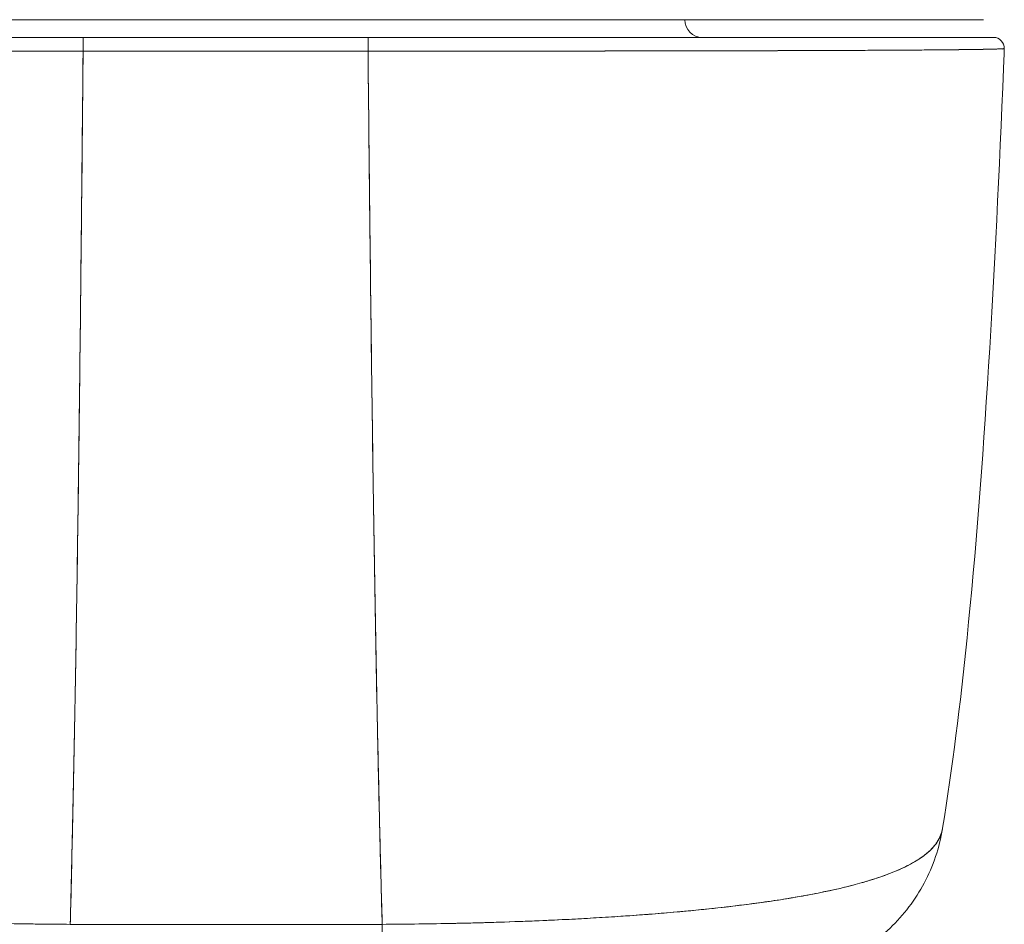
# Model space of a CAD drawing. Header units: inches. Extents: x 8 to 265, y 5 to 155.
# Tile 89 of 152: x 74.36 to 75.45, y 141.94 to 142.95. Entities that reach past the tile are written whole.
import ezdxf

# ---------------------------------------------------------------- set-up
doc = ezdxf.new("R2010")
doc.units = ezdxf.units.IN
doc.header["$LTSCALE"] = 16
doc.header["$MEASUREMENT"] = 0
doc.layers.add('Visible (ANSI)', color=7, linetype='Continuous', lineweight=5)

msp = doc.modelspace()

# ---------------------------------------------------------------- linework, layer by layer
at = {"layer": 'Visible (ANSI)'}
for p, q in [((73.752, 142.9472), (74.4305, 142.9472)), ((74.4305, 142.9472), (74.7521, 142.9472)), ((74.7521, 142.9472), (75.4306, 142.9472)), ((74.4314, 142.9275), (73.7389, 142.9275)), ((74.7477, 142.9275), (74.4314, 142.9275)), ((74.4519, 142.9275), (74.4519, 142.9275)), ((74.5111, 142.9275), (74.5111, 142.9275)), ((74.5117, 142.9275), (74.5117, 142.9275)), ((74.5117, 142.9275), (74.5117, 142.9275)), ((74.5132, 142.9275), (74.5132, 142.9275)), ((74.5132, 142.9275), (74.5132, 142.9275)), ((74.6685, 142.9275), (74.6685, 142.9275)), ((74.6692, 142.9275), (74.6692, 142.9275)), ((74.6692, 142.9275), (74.6692, 142.9275)), ((74.7293, 142.9275), (74.7293, 142.9275)), ((75.442, 142.9275), (74.7477, 142.9275)), ((74.7477, 142.9123), (74.4314, 142.9123)), ((74.4519, 142.9123), (74.4519, 142.9123)), ((74.5111, 142.9123), (74.5111, 142.9123)), ((74.5117, 142.9123), (74.5117, 142.9123)), ((74.5117, 142.9123), (74.5117, 142.9123)), ((74.5132, 142.9123), (74.5132, 142.9123)), ((74.525, 142.9123), (74.525, 142.9123)), ((74.525, 142.9123), (74.525, 142.9123)), ((74.6588, 142.9123), (74.6588, 142.9123)), ((74.6588, 142.9123), (74.6588, 142.9123)), ((74.6686, 142.9123), (74.6686, 142.9123)), ((74.6692, 142.9123), (74.6692, 142.9123)), ((74.6692, 142.9123), (74.6692, 142.9123)), ((74.7293, 142.9123), (74.7293, 142.9123)), ((75.0686, 142.9125), (75.0686, 142.9125)), ((75.0848, 142.9126), (75.0848, 142.9126)), ((75.3064, 142.9132), (75.3064, 142.9132)), ((75.308, 142.9132), (75.308, 142.9132)), ((75.3278, 142.9133), (75.3278, 142.9133)), ((75.3113, 141.9939), (75.3113, 141.994)), ((75.3113, 141.994), (75.3113, 141.9939)), ((74.9921, 141.9497), (74.9921, 141.9497)), ((74.9927, 141.9497), (74.9927, 141.9497)), ((74.3617, 141.9436), (74.3617, 141.9436)), ((74.3618, 141.9436), (74.3618, 141.9436)), ((74.8306, 141.9438), (74.8306, 141.9438))]:
    msp.add_line(p, q, dxfattribs=at)
for centre, radius, start, end in [((75.1188, 142.9472), 0.0197, 180, 270), ((75.442, 142.9157), 0.0118, 357.7242, 90), ((75.442, 142.9157), 0.0118, 357.7242, 90)]:
    msp.add_arc(centre, radius, start, end, dxfattribs=at)
for centre, major_axis, ratio, start_param, end_param in [((74.4314, 142.9157), (0, 0.0118), 0.001246, 0.000309, 1.866224), ((74.4314, 142.9157), (0, 0.0118), 0.001275, 0, 1.866314), ((74.5132, 142.9308), (0, 0.00787), 0.001274, 2.004622, 2.004876), ((74.525, 142.9308), (0, -0.0197), 0.001273, 4.881328, 4.881422), ((74.525, 142.9308), (0, 0.0197), 0.001273, 1.739736, 1.739829), ((74.6589, 142.9308), (0, -0.0197), 0.001273, 4.881328, 4.881422), ((74.6589, 142.9308), (0, 0.0197), 0.001273, 1.739736, 1.739829), ((74.7477, 142.9157), (0, 0.0118), 0.001275, 6.28285, 8.149507), ((74.7477, 142.9157), (0, 0.0118), 0.001301, 0, 1.866224), ((75.1895, 142.0811), (0, -0.1969), 0.998285, 1.346925, 1.347522), ((75.1895, 142.0811), (0, 0.1969), 0.998285, 4.488517, 4.489114), ((75.1562, 142.0811), (0, -0.1969), 0.993297, 1.163821, 1.164011), ((75.1562, 142.0811), (0, 0.1968), 0.993297, 4.305422, 4.305611), ((74.3612, 141.963), (0, 0.0787), 0.550602, 4.457606, 4.458444), ((74.7636, 142.0811), (0, -0.1969), 0.00142, 5.489535, 6.283185), ((74.8223, 141.963), (0, -0.0787), 0.552726, 4.965975, 4.966897)]:
    msp.add_ellipse(centre, major_axis=major_axis, ratio=ratio, start_param=start_param, end_param=end_param, dxfattribs=at)
for points, knots in [([(74.4158, 142.9472), (74.3403, 142.9472), (74.2642, 142.9472), (74.1248, 142.9472), (74.0595, 142.9472), (73.947, 142.9472), (73.8981, 142.9472), (73.8211, 142.9472), (73.792, 142.9472), (73.7723, 142.9472), (73.7705, 142.9472), (73.764, 142.9472), (73.7602, 142.9472), (73.7558, 142.9472), (73.7545, 142.9472), (73.7525, 142.9472), (73.7498, 142.9472), (73.752, 142.9472)], [0, 0, 0, 0, 0.574852, 0.574852, 1.131255, 1.131255, 1.675797, 1.675797, 2.217158, 2.217158, 2.273356, 2.273356, 2.442126, 2.442126, 2.543257, 2.543257, 2.663581, 2.663581, 2.663581, 2.663581]), ([(75.4306, 142.9472), (75.4305, 142.9472), (75.4305, 142.9472), (75.428, 142.9472), (75.4144, 142.9472), (75.3662, 142.9472), (75.3311, 142.9472), (75.2432, 142.9472), (75.1891, 142.9472), (75.0675, 142.9472), (74.9979, 142.9472), (74.8837, 142.9472), (74.8398, 142.9472), (74.7813, 142.9472), (74.7667, 142.9472), (74.7521, 142.9472)], [0, 0, 0, 0, 0.056294, 0.056294, 0.601235, 0.601235, 1.142511, 1.142511, 1.689625, 1.689625, 2.254071, 2.254071, 2.589423, 2.589423, 2.700751, 2.700751, 2.700751, 2.700751]), ([(73.7389, 142.9275), (73.7388, 142.9275), (73.739, 142.9275), (73.7392, 142.9275), (73.7395, 142.9275), (73.74, 142.9275), (73.7406, 142.9275), (73.7413, 142.9275), (73.7423, 142.9275), (73.7434, 142.9275), (73.7446, 142.9275), (73.7461, 142.9275), (73.7479, 142.9275), (73.7498, 142.9275), (73.7521, 142.9275), (73.7546, 142.9275), (73.7575, 142.9275), (73.7607, 142.9275), (73.7642, 142.9275), (73.7682, 142.9275), (73.7726, 142.9275), (73.7775, 142.9275), (73.7815, 142.9275), (73.7859, 142.9275), (73.7906, 142.9275), (73.7922, 142.9275), (73.7938, 142.9275), (73.7954, 142.9275), (73.8027, 142.9275), (73.8108, 142.9275), (73.8194, 142.9275), (73.8292, 142.9275), (73.8397, 142.9275), (73.851, 142.9275), (73.8631, 142.9275), (73.8761, 142.9275), (73.8899, 142.9275), (73.9027, 142.9275), (73.9162, 142.9275), (73.9305, 142.9275), (73.9336, 142.9275), (73.9368, 142.9275), (73.94, 142.9275), (73.9498, 142.9275), (73.96, 142.9275), (73.9704, 142.9275), (73.9829, 142.9275), (73.9957, 142.9275), (74.009, 142.9275), (74.0211, 142.9275), (74.0335, 142.9275), (74.0461, 142.9275), (74.0577, 142.9275), (74.0695, 142.9275), (74.0816, 142.9275), (74.0925, 142.9275), (74.1036, 142.9275), (74.1149, 142.9275), (74.1251, 142.9275), (74.1355, 142.9275), (74.146, 142.9275), (74.1523, 142.9275), (74.1586, 142.9275), (74.165, 142.9275), (74.1683, 142.9275), (74.1716, 142.9275), (74.175, 142.9275), (74.1839, 142.9275), (74.1929, 142.9275), (74.2019, 142.9275), (74.2102, 142.9275), (74.2186, 142.9275), (74.227, 142.9275), (74.2348, 142.9275), (74.2426, 142.9275), (74.2504, 142.9275), (74.2577, 142.9275), (74.265, 142.9275), (74.2723, 142.9275), (74.279, 142.9275), (74.2858, 142.9275), (74.2926, 142.9275), (74.2988, 142.9275), (74.305, 142.9275), (74.3113, 142.9275), (74.3169, 142.9275), (74.3225, 142.9275), (74.3281, 142.9275), (74.3331, 142.9275), (74.338, 142.9275), (74.3429, 142.9275), (74.3473, 142.9275), (74.3516, 142.9275), (74.3559, 142.9275), (74.3598, 142.9275), (74.3636, 142.9275), (74.3675, 142.9275), (74.3709, 142.9275), (74.3743, 142.9275), (74.3778, 142.9275), (74.3809, 142.9275), (74.3841, 142.9275), (74.3872, 142.9275), (74.3901, 142.9275), (74.3931, 142.9275), (74.396, 142.9275), (74.3988, 142.9275), (74.4016, 142.9275), (74.4043, 142.9275), (74.4069, 142.9275), (74.4095, 142.9275), (74.4122, 142.9275), (74.4146, 142.9275), (74.4169, 142.9275), (74.4193, 142.9275), (74.4215, 142.9275), (74.4237, 142.9275), (74.4258, 142.9275), (74.4277, 142.9275), (74.4295, 142.9275), (74.4314, 142.9275)], [0, 0, 0, 0, 0.02245, 0.02245, 0.02245, 0.047334, 0.047334, 0.047334, 0.074749, 0.074749, 0.074749, 0.10494, 0.10494, 0.10494, 0.138177, 0.138177, 0.138177, 0.174941, 0.174941, 0.174941, 0.215785, 0.215785, 0.215785, 0.25, 0.25, 0.25, 0.261359, 0.261359, 0.261359, 0.312557, 0.312557, 0.312557, 0.36984, 0.36984, 0.36984, 0.430819, 0.430819, 0.430819, 0.48753, 0.48753, 0.48753, 0.5, 0.5, 0.5, 0.538486, 0.538486, 0.538486, 0.584458, 0.584458, 0.584458, 0.626373, 0.626373, 0.626373, 0.664667, 0.664667, 0.664667, 0.699465, 0.699465, 0.699465, 0.731072, 0.731072, 0.731072, 0.75, 0.75, 0.75, 0.759869, 0.759869, 0.759869, 0.78621, 0.78621, 0.78621, 0.810385, 0.810385, 0.810385, 0.832663, 0.832663, 0.832663, 0.853294, 0.853294, 0.853294, 0.872282, 0.872282, 0.872282, 0.889703, 0.889703, 0.889703, 0.905292, 0.905292, 0.905292, 0.91893, 0.91893, 0.91893, 0.930901, 0.930901, 0.930901, 0.941484, 0.941484, 0.941484, 0.950952, 0.950952, 0.950952, 0.959577, 0.959577, 0.959577, 0.967632, 0.967632, 0.967632, 0.975259, 0.975259, 0.975259, 0.982403, 0.982403, 0.982403, 0.988977, 0.988977, 0.988977, 0.994894, 0.994894, 0.994894, 1, 1, 1, 1]), ([(74.7477, 142.9275), (74.7496, 142.9275), (74.7514, 142.9275), (74.7533, 142.9275), (74.7554, 142.9275), (74.7576, 142.9275), (74.7597, 142.9275), (74.7621, 142.9275), (74.7645, 142.9275), (74.7669, 142.9275), (74.7695, 142.9275), (74.7721, 142.9275), (74.7747, 142.9275), (74.7774, 142.9275), (74.7802, 142.9275), (74.783, 142.9275), (74.7859, 142.9275), (74.7889, 142.9275), (74.7918, 142.9275), (74.7949, 142.9275), (74.7981, 142.9275), (74.8012, 142.9275), (74.8046, 142.9275), (74.8081, 142.9275), (74.8115, 142.9275), (74.8154, 142.9275), (74.8192, 142.9275), (74.823, 142.9275), (74.8274, 142.9275), (74.8317, 142.9275), (74.836, 142.9275), (74.841, 142.9275), (74.8459, 142.9275), (74.8508, 142.9275), (74.8564, 142.9275), (74.862, 142.9275), (74.8676, 142.9275), (74.8739, 142.9275), (74.8801, 142.9275), (74.8863, 142.9275), (74.8931, 142.9275), (74.8999, 142.9275), (74.9066, 142.9275), (74.9139, 142.9275), (74.9212, 142.9275), (74.9285, 142.9275), (74.9364, 142.9275), (74.9442, 142.9275), (74.952, 142.9275), (74.9604, 142.9275), (74.9688, 142.9275), (74.9772, 142.9275), (74.9863, 142.9275), (74.9953, 142.9275), (75.0043, 142.9275), (75.0076, 142.9275), (75.011, 142.9275), (75.0143, 142.9275), (75.0207, 142.9275), (75.0272, 142.9275), (75.0335, 142.9275), (75.0442, 142.9275), (75.0547, 142.9275), (75.0651, 142.9275), (75.0766, 142.9275), (75.0879, 142.9275), (75.0991, 142.9275), (75.1114, 142.9275), (75.1236, 142.9275), (75.1355, 142.9275), (75.1487, 142.9275), (75.1615, 142.9275), (75.174, 142.9275), (75.188, 142.9275), (75.2015, 142.9275), (75.2146, 142.9275), (75.2232, 142.9275), (75.2315, 142.9275), (75.2397, 142.9275), (75.2457, 142.9275), (75.2516, 142.9275), (75.2573, 142.9275), (75.2723, 142.9275), (75.2866, 142.9275), (75.2999, 142.9275), (75.3129, 142.9275), (75.3251, 142.9275), (75.3365, 142.9275), (75.3467, 142.9275), (75.3562, 142.9275), (75.365, 142.9275), (75.3729, 142.9275), (75.3802, 142.9275), (75.387, 142.9275), (75.3878, 142.9275), (75.3887, 142.9275), (75.3896, 142.9275), (75.3947, 142.9275), (75.3995, 142.9275), (75.4039, 142.9275), (75.4086, 142.9275), (75.4129, 142.9275), (75.4167, 142.9275), (75.4202, 142.9275), (75.4233, 142.9275), (75.4261, 142.9275), (75.4286, 142.9275), (75.4309, 142.9275), (75.4328, 142.9275), (75.4346, 142.9275), (75.4361, 142.9275), (75.4373, 142.9275), (75.4385, 142.9275), (75.4394, 142.9275), (75.4401, 142.9275), (75.4408, 142.9275), (75.4413, 142.9275), (75.4416, 142.9275), (75.4419, 142.9275), (75.442, 142.9275), (75.442, 142.9275)], [0, 0, 0, 0, 0.005076, 0.005076, 0.005076, 0.010966, 0.010966, 0.010966, 0.017516, 0.017516, 0.017516, 0.024638, 0.024638, 0.024638, 0.03225, 0.03225, 0.03225, 0.040297, 0.040297, 0.040297, 0.048919, 0.048919, 0.048919, 0.058382, 0.058382, 0.058382, 0.068957, 0.068957, 0.068957, 0.080913, 0.080913, 0.080913, 0.094527, 0.094527, 0.094527, 0.110079, 0.110079, 0.110079, 0.127471, 0.127471, 0.127471, 0.14645, 0.14645, 0.14645, 0.167092, 0.167092, 0.167092, 0.189401, 0.189401, 0.189401, 0.21365, 0.21365, 0.21365, 0.240135, 0.240135, 0.240135, 0.25, 0.25, 0.25, 0.269179, 0.269179, 0.269179, 0.301214, 0.301214, 0.301214, 0.336707, 0.336707, 0.336707, 0.376077, 0.376077, 0.376077, 0.419646, 0.419646, 0.419646, 0.468248, 0.468248, 0.468248, 0.5, 0.5, 0.5, 0.523331, 0.523331, 0.523331, 0.584112, 0.584112, 0.584112, 0.643123, 0.643123, 0.643123, 0.696091, 0.696091, 0.696091, 0.74368, 0.74368, 0.74368, 0.75, 0.75, 0.75, 0.787136, 0.787136, 0.787136, 0.826784, 0.826784, 0.826784, 0.862779, 0.862779, 0.862779, 0.895593, 0.895593, 0.895593, 0.925555, 0.925555, 0.925555, 0.952834, 0.952834, 0.952834, 0.977623, 0.977623, 0.977623, 1, 1, 1, 1]), ([(74.4314, 142.9123), (74.4295, 142.9123), (74.4276, 142.9123), (74.4257, 142.9123), (74.4235, 142.9123), (74.4213, 142.9123), (74.4191, 142.9123), (74.4167, 142.9123), (74.4143, 142.9123), (74.4118, 142.9123), (74.4092, 142.9123), (74.4065, 142.9123), (74.4039, 142.9123), (74.4011, 142.9123), (74.3982, 142.9123), (74.3954, 142.9123), (74.3924, 142.9123), (74.3894, 142.9123), (74.3865, 142.9123), (74.3833, 142.9123), (74.3801, 142.9123), (74.3769, 142.9123), (74.3734, 142.9123), (74.3699, 142.9123), (74.3664, 142.9123), (74.3625, 142.9123), (74.3586, 142.9123), (74.3547, 142.9123), (74.3503, 142.9123), (74.3459, 142.9123), (74.3415, 142.9123), (74.3364, 142.9123), (74.3314, 142.9123), (74.3264, 142.9123), (74.3207, 142.9123), (74.315, 142.9123), (74.3093, 142.9123), (74.3043, 142.9123), (74.2994, 142.9123), (74.2944, 142.9123), (74.293, 142.9123), (74.2917, 142.9123), (74.2903, 142.9123), (74.2834, 142.9123), (74.2765, 142.9123), (74.2697, 142.9123), (74.2622, 142.9124), (74.2548, 142.9124), (74.2474, 142.9124), (74.2395, 142.9124), (74.2315, 142.9124), (74.2236, 142.9124), (74.2151, 142.9124), (74.2066, 142.9124), (74.1981, 142.9124), (74.1889, 142.9124), (74.1798, 142.9124), (74.1707, 142.9124), (74.168, 142.9125), (74.1653, 142.9125), (74.1625, 142.9125), (74.1554, 142.9125), (74.1483, 142.9125), (74.1413, 142.9125), (74.1306, 142.9125), (74.1201, 142.9125), (74.1097, 142.9125), (74.0982, 142.9126), (74.0869, 142.9126), (74.0758, 142.9126), (74.0639, 142.9126), (74.0522, 142.9126), (74.0408, 142.9127), (74.0405, 142.9127), (74.0401, 142.9127), (74.0398, 142.9127), (74.0269, 142.9127), (74.0143, 142.9127), (74.002, 142.9128), (73.9885, 142.9128), (73.9754, 142.9128), (73.9627, 142.9129), (73.9529, 142.9129), (73.9433, 142.9129), (73.9339, 142.913), (73.9299, 142.913), (73.926, 142.913), (73.9221, 142.913), (73.9077, 142.9131), (73.8939, 142.9131), (73.8808, 142.9132), (73.8686, 142.9132), (73.857, 142.9133), (73.8461, 142.9134), (73.8445, 142.9134), (73.8429, 142.9134), (73.8413, 142.9134), (73.8298, 142.9135), (73.8191, 142.9135), (73.8091, 142.9136), (73.8003, 142.9137), (73.7921, 142.9138), (73.7847, 142.9138), (73.7833, 142.9138), (73.782, 142.9139), (73.7807, 142.9139), (73.7756, 142.9139), (73.7708, 142.914), (73.7664, 142.914), (73.7615, 142.9141), (73.757, 142.9142), (73.7529, 142.9142), (73.7493, 142.9143), (73.746, 142.9144), (73.7432, 142.9144), (73.7422, 142.9145), (73.7413, 142.9145), (73.7405, 142.9145), (73.7389, 142.9145), (73.7376, 142.9146), (73.7363, 142.9146), (73.7345, 142.9147), (73.733, 142.9147), (73.7317, 142.9148), (73.7306, 142.9148), (73.7296, 142.9149), (73.7289, 142.9149), (73.7282, 142.915), (73.7277, 142.9151), (73.7274, 142.9151), (73.7272, 142.9151), (73.7271, 142.9152), (73.7271, 142.9152)], [0, 0, 0, 0, 0.0051535, 0.0051535, 0.0051535, 0.011125, 0.011125, 0.011125, 0.0177599, 0.0177599, 0.0177599, 0.024968, 0.024968, 0.024968, 0.0326646, 0.0326646, 0.0326646, 0.0407909, 0.0407909, 0.0407909, 0.0494929, 0.0494929, 0.0494929, 0.0590435, 0.0590435, 0.0590435, 0.0697173, 0.0697173, 0.0697173, 0.0817898, 0.0817898, 0.0817898, 0.0955416, 0.0955416, 0.0955416, 0.1112568, 0.1112568, 0.1112568, 0.125, 0.125, 0.125, 0.1288152, 0.1288152, 0.1288152, 0.1479502, 0.1479502, 0.1479502, 0.1687359, 0.1687359, 0.1687359, 0.1911746, 0.1911746, 0.1911746, 0.2155136, 0.2155136, 0.2155136, 0.2420183, 0.2420183, 0.2420183, 0.25, 0.25, 0.25, 0.2709744, 0.2709744, 0.2709744, 0.3027382, 0.3027382, 0.3027382, 0.3376886, 0.3376886, 0.3376886, 0.375, 0.375, 0.375, 0.3761252, 0.3761252, 0.3761252, 0.4181661, 0.4181661, 0.4181661, 0.4642343, 0.4642343, 0.4642343, 0.5, 0.5, 0.5, 0.515243, 0.515243, 0.515243, 0.571952, 0.571952, 0.571952, 0.625, 0.625, 0.625, 0.6328539, 0.6328539, 0.6328539, 0.6899725, 0.6899725, 0.6899725, 0.7409194, 0.7409194, 0.7409194, 0.75, 0.75, 0.75, 0.7861698, 0.7861698, 0.7861698, 0.8266644, 0.8266644, 0.8266644, 0.8630945, 0.8630945, 0.8630945, 0.875, 0.875, 0.875, 0.8960305, 0.8960305, 0.8960305, 0.9259483, 0.9259483, 0.9259483, 0.9531124, 0.9531124, 0.9531124, 0.9777644, 0.9777644, 0.9777644, 0.9986063, 0.9986063, 0.9986063, 0.9986063]), ([(73.7271, 142.9152), (73.7271, 142.9152), (73.7279, 142.9151), (73.7298, 142.9149), (73.7312, 142.9148), (73.7333, 142.9147), (73.7362, 142.9146), (73.7372, 142.9146), (73.7383, 142.9145), (73.7395, 142.9145), (73.7442, 142.9144), (73.7504, 142.9143), (73.758, 142.9141), (73.7612, 142.9141), (73.7646, 142.9141), (73.7682, 142.914), (73.7738, 142.914), (73.7799, 142.9139), (73.7865, 142.9138), (73.7972, 142.9137), (73.8093, 142.9136), (73.8227, 142.9135), (73.8236, 142.9135), (73.8246, 142.9135), (73.8255, 142.9135), (73.8404, 142.9134), (73.8569, 142.9133), (73.8746, 142.9132), (73.882, 142.9132), (73.8896, 142.9131), (73.8974, 142.9131), (73.9089, 142.9131), (73.9206, 142.913), (73.9326, 142.913), (73.9493, 142.9129), (73.9664, 142.9129), (73.9835, 142.9128), (73.9882, 142.9128), (73.993, 142.9128), (73.9977, 142.9128), (74.0212, 142.9127), (74.0445, 142.9127), (74.0675, 142.9126), (74.0684, 142.9126), (74.0693, 142.9126), (74.0702, 142.9126), (74.0936, 142.9126), (74.1167, 142.9125), (74.1393, 142.9125), (74.1442, 142.9125), (74.149, 142.9125), (74.1539, 142.9125), (74.1731, 142.9124), (74.1918, 142.9124), (74.2101, 142.9124), (74.2177, 142.9124), (74.2252, 142.9124), (74.2327, 142.9124), (74.2478, 142.9124), (74.2627, 142.9124), (74.2771, 142.9123), (74.2868, 142.9123), (74.2962, 142.9123), (74.3055, 142.9123), (74.3165, 142.9123), (74.3273, 142.9123), (74.3378, 142.9123), (74.3494, 142.9123), (74.3608, 142.9123), (74.372, 142.9123), (74.378, 142.9123), (74.384, 142.9123), (74.3899, 142.9123), (74.4048, 142.9123), (74.419, 142.9123), (74.4314, 142.9123)], [0.0013417, 0.0013417, 0.0013417, 0.0013417, 0.0517615, 0.0517615, 0.0517615, 0.0909091, 0.0909091, 0.0909091, 0.1047558, 0.1047558, 0.1047558, 0.1592603, 0.1592603, 0.1592603, 0.1818182, 0.1818182, 0.1818182, 0.2166395, 0.2166395, 0.2166395, 0.2727273, 0.2727273, 0.2727273, 0.27663, 0.27663, 0.27663, 0.3378724, 0.3378724, 0.3378724, 0.3636364, 0.3636364, 0.3636364, 0.4015229, 0.4015229, 0.4015229, 0.4545455, 0.4545455, 0.4545455, 0.4693394, 0.4693394, 0.4693394, 0.5426566, 0.5426566, 0.5426566, 0.5454545, 0.5454545, 0.5454545, 0.6201601, 0.6201601, 0.6201601, 0.6363636, 0.6363636, 0.6363636, 0.7005689, 0.7005689, 0.7005689, 0.7272727, 0.7272727, 0.7272727, 0.7817474, 0.7817474, 0.7817474, 0.8181818, 0.8181818, 0.8181818, 0.861421, 0.861421, 0.861421, 0.9090909, 0.9090909, 0.9090909, 0.9347795, 0.9347795, 0.9347795, 1, 1, 1, 1]), ([(74.4314, 142.9123), (74.4307, 142.8338), (74.43, 142.759), (74.4292, 142.6878), (74.4285, 142.6166), (74.4277, 142.5491), (74.4269, 142.4852), (74.4261, 142.4213), (74.4252, 142.3611), (74.4244, 142.3043), (74.4235, 142.2476), (74.4226, 142.1944), (74.4216, 142.1447), (74.4207, 142.0949), (74.4197, 142.0485), (74.4187, 142.0054), (74.4182, 141.9838), (74.4177, 141.963), (74.4172, 141.943)], [0.0000004, 0.0000004, 0.0000004, 0.0000004, 0.181782, 0.181782, 0.181782, 0.363564, 0.363564, 0.363564, 0.545346, 0.545346, 0.545346, 0.727128, 0.727128, 0.727128, 0.90891, 0.90891, 0.90891, 1, 1, 1, 1]), ([(74.4172, 141.943), (74.4179, 141.9704), (74.4186, 141.9992), (74.4192, 142.0296), (74.4199, 142.0601), (74.4206, 142.0921), (74.4213, 142.1258), (74.4219, 142.1594), (74.4226, 142.1947), (74.4232, 142.2316), (74.4238, 142.2685), (74.4244, 142.307), (74.425, 142.3472), (74.4256, 142.3875), (74.4262, 142.4294), (74.4267, 142.473), (74.4273, 142.5167), (74.4278, 142.562), (74.4284, 142.6091), (74.4289, 142.6562), (74.4294, 142.705), (74.4299, 142.7555), (74.4304, 142.806), (74.4309, 142.8583), (74.4314, 142.9123)], [0, 0, 0, 0, 0.1246195, 0.1246195, 0.1246195, 0.2496745, 0.2496745, 0.2496745, 0.3747294, 0.3747294, 0.3747294, 0.4997844, 0.4997844, 0.4997844, 0.6248393, 0.6248393, 0.6248393, 0.7498943, 0.7498943, 0.7498943, 0.8749492, 0.8749492, 0.8749492, 0.9999996, 0.9999996, 0.9999996, 0.9999996]), ([(74.4314, 142.9123), (74.4627, 142.9123), (74.487, 142.9123), (74.5063, 142.9123), (74.5256, 142.9123), (74.5399, 142.9123), (74.5513, 142.9123), (74.5628, 142.9123), (74.5713, 142.9123), (74.5788, 142.9123), (74.5863, 142.9123), (74.5928, 142.9123), (74.6003, 142.9123), (74.6078, 142.9123), (74.6163, 142.9123), (74.6277, 142.9123), (74.6392, 142.9123), (74.6535, 142.9123), (74.6728, 142.9123), (74.6921, 142.9123), (74.7164, 142.9123), (74.7477, 142.9123)], [0, 0, 0, 0, 0.142857, 0.142857, 0.142857, 0.285714, 0.285714, 0.285714, 0.428571, 0.428571, 0.428571, 0.571429, 0.571429, 0.571429, 0.714286, 0.714286, 0.714286, 0.857143, 0.857143, 0.857143, 1, 1, 1, 1]), ([(75.4538, 142.9152), (75.4538, 142.9152), (75.4537, 142.9151), (75.4534, 142.9151), (75.4531, 142.9151), (75.4526, 142.915), (75.4519, 142.9149), (75.4511, 142.9149), (75.4502, 142.9148), (75.449, 142.9148), (75.4477, 142.9147), (75.4462, 142.9147), (75.4444, 142.9146), (75.4431, 142.9146), (75.4417, 142.9145), (75.4401, 142.9145), (75.4393, 142.9145), (75.4384, 142.9145), (75.4376, 142.9144), (75.4347, 142.9144), (75.4315, 142.9143), (75.428, 142.9143), (75.4241, 142.9142), (75.4197, 142.9141), (75.415, 142.9141), (75.4102, 142.914), (75.405, 142.9139), (75.3995, 142.9139), (75.3989, 142.9139), (75.3983, 142.9139), (75.3977, 142.9139), (75.3908, 142.9138), (75.3834, 142.9137), (75.3753, 142.9137), (75.3664, 142.9136), (75.3567, 142.9135), (75.3463, 142.9134), (75.3423, 142.9134), (75.3381, 142.9134), (75.3338, 142.9134), (75.3259, 142.9133), (75.3177, 142.9133), (75.3092, 142.9132), (75.2955, 142.9132), (75.281, 142.9131), (75.2658, 142.913), (75.2592, 142.913), (75.2525, 142.913), (75.2457, 142.913), (75.2381, 142.9129), (75.2303, 142.9129), (75.2224, 142.9129), (75.2091, 142.9128), (75.1953, 142.9128), (75.1811, 142.9128), (75.1683, 142.9127), (75.1553, 142.9127), (75.1419, 142.9127), (75.1408, 142.9127), (75.1397, 142.9127), (75.1386, 142.9127), (75.1275, 142.9126), (75.1163, 142.9126), (75.1049, 142.9126), (75.0935, 142.9126), (75.082, 142.9126), (75.0703, 142.9125), (75.0597, 142.9125), (75.049, 142.9125), (75.0382, 142.9125), (75.0311, 142.9125), (75.0239, 142.9125), (75.0167, 142.9125), (75.014, 142.9125), (75.0112, 142.9125), (75.0085, 142.9124), (74.9994, 142.9124), (74.9902, 142.9124), (74.9809, 142.9124), (74.9724, 142.9124), (74.9639, 142.9124), (74.9553, 142.9124), (74.9474, 142.9124), (74.9394, 142.9124), (74.9315, 142.9124), (74.9241, 142.9124), (74.9166, 142.9124), (74.9092, 142.9123), (74.9023, 142.9123), (74.8955, 142.9123), (74.8886, 142.9123), (74.8873, 142.9123), (74.886, 142.9123), (74.8847, 142.9123), (74.8797, 142.9123), (74.8746, 142.9123), (74.8696, 142.9123), (74.8639, 142.9123), (74.8582, 142.9123), (74.8525, 142.9123), (74.8475, 142.9123), (74.8425, 142.9123), (74.8375, 142.9123), (74.8331, 142.9123), (74.8287, 142.9123), (74.8243, 142.9123), (74.8204, 142.9123), (74.8165, 142.9123), (74.8126, 142.9123), (74.8091, 142.9123), (74.8056, 142.9123), (74.8021, 142.9123), (74.7989, 142.9123), (74.7957, 142.9123), (74.7925, 142.9123), (74.7895, 142.9123), (74.7865, 142.9123), (74.7836, 142.9123), (74.7807, 142.9123), (74.7779, 142.9123), (74.7751, 142.9123), (74.7725, 142.9123), (74.7698, 142.9123), (74.7672, 142.9123), (74.7647, 142.9123), (74.7623, 142.9123), (74.7599, 142.9123), (74.7577, 142.9123), (74.7555, 142.9123), (74.7533, 142.9123), (74.7515, 142.9123), (74.7496, 142.9123), (74.7477, 142.9123)], [0, 0, 0, 0, 0.022163, 0.022163, 0.022163, 0.046721, 0.046721, 0.046721, 0.07375, 0.07375, 0.07375, 0.103441, 0.103441, 0.103441, 0.125, 0.125, 0.125, 0.135958, 0.135958, 0.135958, 0.171628, 0.171628, 0.171628, 0.210936, 0.210936, 0.210936, 0.25, 0.25, 0.25, 0.254076, 0.254076, 0.254076, 0.301415, 0.301415, 0.301415, 0.354208, 0.354208, 0.354208, 0.375, 0.375, 0.375, 0.413119, 0.413119, 0.413119, 0.473883, 0.473883, 0.473883, 0.5, 0.5, 0.5, 0.529014, 0.529014, 0.529014, 0.577715, 0.577715, 0.577715, 0.621414, 0.621414, 0.621414, 0.625, 0.625, 0.625, 0.66093, 0.66093, 0.66093, 0.696579, 0.696579, 0.696579, 0.728771, 0.728771, 0.728771, 0.75, 0.75, 0.75, 0.757976, 0.757976, 0.757976, 0.784626, 0.784626, 0.784626, 0.80904, 0.80904, 0.80904, 0.83151, 0.83151, 0.83151, 0.852308, 0.852308, 0.852308, 0.871433, 0.871433, 0.871433, 0.875, 0.875, 0.875, 0.888962, 0.888962, 0.888962, 0.904641, 0.904641, 0.904641, 0.918368, 0.918368, 0.918368, 0.930426, 0.930426, 0.930426, 0.941092, 0.941092, 0.941092, 0.950638, 0.950638, 0.950638, 0.959335, 0.959335, 0.959335, 0.967454, 0.967454, 0.967454, 0.975136, 0.975136, 0.975136, 0.982323, 0.982323, 0.982323, 0.988932, 0.988932, 0.988932, 0.994877, 0.994877, 0.994877, 1, 1, 1, 1]), ([(74.7477, 142.9123), (74.7601, 142.9123), (74.7743, 142.9123), (74.7892, 142.9123), (74.7951, 142.9123), (74.8011, 142.9123), (74.8071, 142.9123), (74.8183, 142.9123), (74.8297, 142.9123), (74.8413, 142.9123), (74.8518, 142.9123), (74.8625, 142.9123), (74.8736, 142.9123), (74.8829, 142.9123), (74.8924, 142.9123), (74.902, 142.9123), (74.9165, 142.9124), (74.9313, 142.9124), (74.9465, 142.9124), (74.9539, 142.9124), (74.9615, 142.9124), (74.9691, 142.9124), (74.9874, 142.9124), (75.0061, 142.9124), (75.0253, 142.9125), (75.0301, 142.9125), (75.035, 142.9125), (75.04, 142.9125), (75.0625, 142.9125), (75.0856, 142.9126), (75.1091, 142.9126), (75.11, 142.9126), (75.1109, 142.9126), (75.1118, 142.9126), (75.1349, 142.9127), (75.1582, 142.9127), (75.1818, 142.9128), (75.1865, 142.9128), (75.1912, 142.9128), (75.1959, 142.9128), (75.213, 142.9129), (75.2302, 142.9129), (75.247, 142.913), (75.2589, 142.913), (75.2707, 142.9131), (75.2821, 142.9131), (75.29, 142.9131), (75.2977, 142.9132), (75.3052, 142.9132), (75.3229, 142.9133), (75.3395, 142.9134), (75.3545, 142.9135), (75.3554, 142.9135), (75.3564, 142.9135), (75.3573, 142.9135), (75.3708, 142.9136), (75.3829, 142.9137), (75.3936, 142.9138), (75.4003, 142.9139), (75.4065, 142.914), (75.4121, 142.914), (75.4157, 142.9141), (75.4191, 142.9141), (75.4223, 142.9141), (75.43, 142.9143), (75.4363, 142.9144), (75.4411, 142.9145), (75.4423, 142.9145), (75.4434, 142.9146), (75.4444, 142.9146), (75.4473, 142.9147), (75.4495, 142.9148), (75.451, 142.9149), (75.453, 142.9151), (75.4538, 142.9152), (75.4538, 142.9152)], [0, 0, 0, 0, 0.065233, 0.065233, 0.065233, 0.090909, 0.090909, 0.090909, 0.138606, 0.138606, 0.138606, 0.181818, 0.181818, 0.181818, 0.218295, 0.218295, 0.218295, 0.272727, 0.272727, 0.272727, 0.299488, 0.299488, 0.299488, 0.363636, 0.363636, 0.363636, 0.379913, 0.379913, 0.379913, 0.454545, 0.454545, 0.454545, 0.457429, 0.457429, 0.457429, 0.530754, 0.530754, 0.530754, 0.545455, 0.545455, 0.545455, 0.598649, 0.598649, 0.598649, 0.636364, 0.636364, 0.636364, 0.662242, 0.662242, 0.662242, 0.723318, 0.723318, 0.723318, 0.727273, 0.727273, 0.727273, 0.783303, 0.783303, 0.783303, 0.818182, 0.818182, 0.818182, 0.840721, 0.840721, 0.840721, 0.895221, 0.895221, 0.895221, 0.909091, 0.909091, 0.909091, 0.94822, 0.94822, 0.94822, 1, 1, 1, 1]), ([(74.7477, 142.9123), (74.7482, 142.8583), (74.7487, 142.806), (74.7493, 142.7555), (74.7498, 142.705), (74.7504, 142.6562), (74.751, 142.6091), (74.7516, 142.562), (74.7522, 142.5167), (74.7528, 142.473), (74.7534, 142.4294), (74.7541, 142.3875), (74.7547, 142.3472), (74.7554, 142.307), (74.756, 142.2685), (74.7567, 142.2316), (74.7574, 142.1947), (74.7581, 142.1594), (74.7589, 142.1258), (74.7596, 142.0921), (74.7603, 142.0601), (74.7611, 142.0296), (74.7618, 141.9992), (74.7626, 141.9704), (74.7634, 141.943)], [0.0000004, 0.0000004, 0.0000004, 0.0000004, 0.1250508, 0.1250508, 0.1250508, 0.2501057, 0.2501057, 0.2501057, 0.3751607, 0.3751607, 0.3751607, 0.5002156, 0.5002156, 0.5002156, 0.6252706, 0.6252706, 0.6252706, 0.7503255, 0.7503255, 0.7503255, 0.8753805, 0.8753805, 0.8753805, 1, 1, 1, 1]), ([(74.7634, 141.943), (74.7628, 141.963), (74.7622, 141.9838), (74.7617, 142.0054), (74.7606, 142.0485), (74.7595, 142.0949), (74.7585, 142.1447), (74.7574, 142.1944), (74.7564, 142.2476), (74.7554, 142.3043), (74.7545, 142.3611), (74.7535, 142.4213), (74.7526, 142.4852), (74.7517, 142.5491), (74.7509, 142.6166), (74.7501, 142.6878), (74.7492, 142.759), (74.7484, 142.8338), (74.7477, 142.9123)], [0, 0, 0, 0, 0.09109, 0.09109, 0.09109, 0.272872, 0.272872, 0.272872, 0.454654, 0.454654, 0.454654, 0.636436, 0.636436, 0.636436, 0.818218, 0.818218, 0.818218, 0.9999996, 0.9999996, 0.9999996, 0.9999996]), ([(75.4537, 142.9152), (75.4537, 142.9152), (75.4537, 142.9152), (75.4537, 142.9152), (75.4536, 142.9152), (75.4536, 142.9152), (75.4536, 142.9152), (75.4535, 142.9152), (75.4535, 142.9152), (75.4535, 142.9152), (75.4534, 142.9152), (75.4534, 142.9152), (75.4533, 142.9152), (75.4533, 142.9151), (75.4532, 142.9151), (75.4531, 142.915), (75.4531, 142.915), (75.453, 142.915), (75.453, 142.915), (75.4529, 142.9149), (75.4528, 142.9149), (75.4527, 142.9149), (75.4527, 142.9149), (75.4526, 142.9148), (75.4526, 142.9148), (75.4525, 142.9148), (75.4525, 142.9148), (75.4525, 142.9148), (75.4524, 142.9148), (75.4524, 142.9148), (75.4524, 142.9148), (75.4523, 142.9148), (75.4522, 142.9148), (75.4521, 142.9149), (75.452, 142.9149), (75.452, 142.9149), (75.4519, 142.9149), (75.4519, 142.9149), (75.4518, 142.9149), (75.4518, 142.9149), (75.4517, 142.9149), (75.4516, 142.9149), (75.4515, 142.9149), (75.4514, 142.9149), (75.4512, 142.9148), (75.4511, 142.9146)], [0.3288553, 0.3288553, 0.3288553, 0.3288553, 0.3379951, 0.3379951, 0.3379951, 0.387858, 0.387858, 0.387858, 0.4285714, 0.4285714, 0.4285714, 0.4779025, 0.4779025, 0.4779025, 0.5617985, 0.5617985, 0.5617985, 0.5714286, 0.5714286, 0.5714286, 0.6473982, 0.6473982, 0.6473982, 0.6927927, 0.6927927, 0.6927927, 0.7142857, 0.7142857, 0.7142857, 0.741164, 0.741164, 0.741164, 0.7936712, 0.7936712, 0.7936712, 0.8519614, 0.8519614, 0.8519614, 0.8571429, 0.8571429, 0.8571429, 0.918923, 0.918923, 0.918923, 1, 1, 1, 1]), ([(75.4538, 142.9152), (75.4538, 142.9151), (75.4538, 142.915), (75.4538, 142.9149), (75.4538, 142.9149), (75.4538, 142.9149), (75.4538, 142.9149)], [0, 0, 0, 0, 0.0868542, 0.0868542, 0.0868542, 0.1401953, 0.1401953, 0.1401953, 0.1401953]), ([(75.453, 142.8931), (75.4437, 142.6658), (75.4316, 142.4494), (75.405, 142.187), (75.3963, 142.1166), (75.3854, 142.0497)], [0, 0, 0, 0, 1.842844, 1.842844, 2.568962, 2.568962, 2.568962, 2.568962]), ([(74.4172, 141.943), (74.4047, 141.9432), (74.3907, 141.9433), (74.3759, 141.9434), (74.3636, 141.9436), (74.3508, 141.9438), (74.3379, 141.944), (74.3339, 141.9441), (74.3299, 141.9442), (74.3259, 141.9443), (74.3072, 141.9447), (74.2883, 141.9453), (74.2688, 141.946), (74.2625, 141.9462), (74.2562, 141.9465), (74.2497, 141.9467), (74.2357, 141.9473), (74.2214, 141.948), (74.2069, 141.9487), (74.1898, 141.9496), (74.1724, 141.9506), (74.1548, 141.9518), (74.1507, 141.952), (74.1465, 141.9523), (74.1424, 141.9526), (74.1209, 141.9541), (74.0992, 141.9559), (74.0779, 141.9579), (74.071, 141.9585), (74.064, 141.9592), (74.0572, 141.96), (74.0432, 141.9614), (74.0295, 141.963), (74.0161, 141.9647), (74.0083, 141.9657), (74.0006, 141.9667), (73.9931, 141.9678), (73.9842, 141.969), (73.9756, 141.9703), (73.9671, 141.9717), (73.9645, 141.9722), (73.962, 141.9726), (73.9594, 141.973), (73.9418, 141.976), (73.9252, 141.9793), (73.9098, 141.9829), (73.9035, 141.9844), (73.8973, 141.986), (73.8914, 141.9876), (73.8835, 141.9898), (73.876, 141.992), (73.869, 141.9944), (73.8572, 141.9983), (73.8467, 142.0025), (73.8375, 142.007), (73.8366, 142.0074), (73.8357, 142.0079), (73.8349, 142.0083), (73.8312, 142.0102), (73.8278, 142.0121), (73.8246, 142.0141), (73.8214, 142.0161), (73.8184, 142.0182), (73.8157, 142.0204), (73.8102, 142.0248), (73.8059, 142.0294), (73.8028, 142.0343), (73.8028, 142.0344), (73.8027, 142.0345), (73.8026, 142.0346), (73.7996, 142.0394), (73.7978, 142.0444), (73.797, 142.0491), (73.797, 142.0491), (73.797, 142.0492), (73.797, 142.0492)], [0, 0, 0, 0, 0.060624, 0.060624, 0.060624, 0.1111111, 0.1111111, 0.1111111, 0.1265869, 0.1265869, 0.1265869, 0.1987914, 0.1987914, 0.1987914, 0.2222222, 0.2222222, 0.2222222, 0.273294, 0.273294, 0.273294, 0.3333333, 0.3333333, 0.3333333, 0.3474368, 0.3474368, 0.3474368, 0.4205222, 0.4205222, 0.4205222, 0.4444444, 0.4444444, 0.4444444, 0.4933991, 0.4933991, 0.4933991, 0.5219496, 0.5219496, 0.5219496, 0.5555556, 0.5555556, 0.5555556, 0.5658861, 0.5658861, 0.5658861, 0.6371166, 0.6371166, 0.6371166, 0.6666667, 0.6666667, 0.6666667, 0.7059933, 0.7059933, 0.7059933, 0.7713333, 0.7713333, 0.7713333, 0.7777778, 0.7777778, 0.7777778, 0.804681, 0.804681, 0.804681, 0.8323648, 0.8323648, 0.8323648, 0.8888889, 0.8888889, 0.8888889, 0.8902659, 0.8902659, 0.8902659, 0.9461063, 0.9461063, 0.9461063, 0.9462161, 0.9462161, 0.9462161, 0.9462161]), ([(73.7971, 142.0486), (73.7972, 142.0482), (73.7973, 142.0477), (73.7974, 142.0473), (73.7979, 142.0446), (73.7988, 142.0419), (73.8001, 142.0392), (73.8011, 142.0371), (73.8023, 142.035), (73.8037, 142.033), (73.8042, 142.0323), (73.8048, 142.0315), (73.8053, 142.0308), (73.8077, 142.0278), (73.8106, 142.0248), (73.8139, 142.022), (73.8175, 142.0189), (73.8218, 142.0159), (73.8265, 142.013), (73.8288, 142.0116), (73.8312, 142.0103), (73.8336, 142.009), (73.8371, 142.0072), (73.8408, 142.0054), (73.8447, 142.0037), (73.8523, 142.0003), (73.8607, 141.9971), (73.8699, 141.9941), (73.8745, 141.9925), (73.8793, 141.9911), (73.8842, 141.9896), (73.8906, 141.9878), (73.8972, 141.986), (73.9041, 141.9843), (73.9181, 141.9809), (73.9332, 141.9777), (73.9492, 141.9748), (73.95, 141.9747), (73.9507, 141.9745), (73.9514, 141.9744), (73.9674, 141.9716), (73.9843, 141.9689), (74.0019, 141.9665), (74.0116, 141.9652), (74.0215, 141.964), (74.0316, 141.9628), (74.0399, 141.9618), (74.0482, 141.9609), (74.0567, 141.96), (74.0743, 141.9582), (74.0925, 141.9565), (74.111, 141.955), (74.1144, 141.9547), (74.1178, 141.9544), (74.1212, 141.9542), (74.1351, 141.9531), (74.1491, 141.9521), (74.1633, 141.9512), (74.1798, 141.9502), (74.1964, 141.9492), (74.2132, 141.9484), (74.2145, 141.9483), (74.2158, 141.9483), (74.217, 141.9482), (74.2314, 141.9475), (74.2459, 141.9469), (74.2604, 141.9463), (74.2751, 141.9458), (74.2898, 141.9453), (74.3046, 141.9449), (74.3085, 141.9447), (74.3125, 141.9446), (74.3164, 141.9445), (74.326, 141.9443), (74.3357, 141.9441), (74.3454, 141.9439), (74.3579, 141.9436), (74.3705, 141.9434), (74.383, 141.9433), (74.3944, 141.9432), (74.4059, 141.9431), (74.4172, 141.943)], [0.0490006, 0.0490006, 0.0490006, 0.0490006, 0.0540743, 0.0540743, 0.0540743, 0.0856527, 0.0856527, 0.0856527, 0.1111111, 0.1111111, 0.1111111, 0.1205644, 0.1205644, 0.1205644, 0.1591176, 0.1591176, 0.1591176, 0.202025, 0.202025, 0.202025, 0.2222222, 0.2222222, 0.2222222, 0.25045, 0.25045, 0.25045, 0.305586, 0.305586, 0.305586, 0.3333333, 0.3333333, 0.3333333, 0.3688988, 0.3688988, 0.3688988, 0.4411046, 0.4411046, 0.4411046, 0.4444444, 0.4444444, 0.4444444, 0.5160884, 0.5160884, 0.5160884, 0.5555556, 0.5555556, 0.5555556, 0.5876754, 0.5876754, 0.5876754, 0.6544159, 0.6544159, 0.6544159, 0.6666667, 0.6666667, 0.6666667, 0.7161429, 0.7161429, 0.7161429, 0.7734695, 0.7734695, 0.7734695, 0.7777778, 0.7777778, 0.7777778, 0.8266877, 0.8266877, 0.8266877, 0.8758248, 0.8758248, 0.8758248, 0.8888889, 0.8888889, 0.8888889, 0.9207769, 0.9207769, 0.9207769, 0.9621735, 0.9621735, 0.9621735, 1, 1, 1, 1]), ([(75.3854, 142.0497), (75.3853, 142.0495), (75.3853, 142.0493), (75.3853, 142.0491), (75.3844, 142.0444), (75.3825, 142.0394), (75.3795, 142.0346), (75.3794, 142.0345), (75.3794, 142.0344), (75.3793, 142.0343), (75.3762, 142.0295), (75.3718, 142.0248), (75.3662, 142.0204), (75.3635, 142.0183), (75.3605, 142.0162), (75.3572, 142.0141), (75.3541, 142.0122), (75.3506, 142.0103), (75.347, 142.0084), (75.3461, 142.008), (75.3451, 142.0075), (75.3442, 142.007), (75.3349, 142.0025), (75.3243, 141.9983), (75.3125, 141.9944), (75.3057, 141.9921), (75.2984, 141.9899), (75.2908, 141.9878), (75.2846, 141.9861), (75.2781, 141.9845), (75.2715, 141.9829), (75.256, 141.9793), (75.2394, 141.976), (75.2217, 141.973), (75.2197, 141.9727), (75.2176, 141.9723), (75.2156, 141.972), (75.2066, 141.9705), (75.1973, 141.9691), (75.1879, 141.9678), (75.1803, 141.9667), (75.1727, 141.9657), (75.1648, 141.9647), (75.1522, 141.9631), (75.1393, 141.9616), (75.1261, 141.9602), (75.1185, 141.9594), (75.1107, 141.9586), (75.1029, 141.9579), (75.0817, 141.9559), (75.0599, 141.9541), (75.0383, 141.9526), (75.035, 141.9524), (75.0317, 141.9522), (75.0283, 141.9519), (75.0099, 141.9507), (74.9917, 141.9496), (74.9737, 141.9487), (74.9598, 141.948), (74.946, 141.9474), (74.9324, 141.9468), (74.9255, 141.9465), (74.9186, 141.9463), (74.9117, 141.946), (74.8923, 141.9453), (74.8733, 141.9447), (74.8546, 141.9443), (74.8509, 141.9442), (74.8471, 141.9441), (74.8434, 141.9441), (74.8302, 141.9438), (74.8171, 141.9436), (74.8046, 141.9434), (74.7898, 141.9433), (74.7758, 141.9432), (74.7634, 141.943)], [0.0517495, 0.0517495, 0.0517495, 0.0517495, 0.0539723, 0.0539723, 0.0539723, 0.1098872, 0.1098872, 0.1098872, 0.1111111, 0.1111111, 0.1111111, 0.1678395, 0.1678395, 0.1678395, 0.195541, 0.195541, 0.195541, 0.2222222, 0.2222222, 0.2222222, 0.2290682, 0.2290682, 0.2290682, 0.2949275, 0.2949275, 0.2949275, 0.3333333, 0.3333333, 0.3333333, 0.3644211, 0.3644211, 0.3644211, 0.4362041, 0.4362041, 0.4362041, 0.4444444, 0.4444444, 0.4444444, 0.4804974, 0.4804974, 0.4804974, 0.5092271, 0.5092271, 0.5092271, 0.5555556, 0.5555556, 0.5555556, 0.5823886, 0.5823886, 0.5823886, 0.6553745, 0.6553745, 0.6553745, 0.6666667, 0.6666667, 0.6666667, 0.7290537, 0.7290537, 0.7290537, 0.7777778, 0.7777778, 0.7777778, 0.8029174, 0.8029174, 0.8029174, 0.8744925, 0.8744925, 0.8744925, 0.8888889, 0.8888889, 0.8888889, 0.9398728, 0.9398728, 0.9398728, 1, 1, 1, 1]), ([(74.7634, 141.943), (74.7752, 141.9431), (74.7871, 141.9432), (74.7991, 141.9433), (74.8122, 141.9435), (74.8254, 141.9437), (74.8386, 141.944), (74.8471, 141.9441), (74.8556, 141.9443), (74.8641, 141.9445), (74.8699, 141.9447), (74.8758, 141.9449), (74.8815, 141.945), (74.8972, 141.9455), (74.9127, 141.946), (74.9282, 141.9466), (74.94, 141.9471), (74.9519, 141.9476), (74.9636, 141.9482), (74.9684, 141.9484), (74.9732, 141.9487), (74.978, 141.9489), (74.9959, 141.9499), (75.0135, 141.9509), (75.0309, 141.9521), (75.0405, 141.9528), (75.0501, 141.9534), (75.0595, 141.9542), (75.0685, 141.9549), (75.0775, 141.9556), (75.0863, 141.9564), (75.1057, 141.9581), (75.1246, 141.96), (75.1429, 141.962), (75.145, 141.9623), (75.1472, 141.9625), (75.1493, 141.9628), (75.1666, 141.9648), (75.1834, 141.967), (75.1994, 141.9694), (75.2098, 141.971), (75.2199, 141.9727), (75.2297, 141.9744), (75.2377, 141.9758), (75.2454, 141.9773), (75.2529, 141.9789), (75.2684, 141.982), (75.2828, 141.9855), (75.296, 141.9893), (75.2964, 141.9894), (75.2968, 141.9895), (75.2972, 141.9896), (75.3082, 141.9928), (75.3183, 141.9961), (75.3275, 141.9997), (75.335, 142.0027), (75.3419, 142.0058), (75.3481, 142.009), (75.3487, 142.0093), (75.3493, 142.0096), (75.3499, 142.0099), (75.3556, 142.0131), (75.3608, 142.0163), (75.3652, 142.0197), (75.3691, 142.0227), (75.3725, 142.0259), (75.3753, 142.0291), (75.3764, 142.0304), (75.3775, 142.0317), (75.3784, 142.033), (75.3796, 142.0347), (75.3806, 142.0364), (75.3815, 142.0381), (75.383, 142.0408), (75.384, 142.0436), (75.3847, 142.0465), (75.3849, 142.0474), (75.3851, 142.0483), (75.3853, 142.0492)], [0, 0, 0, 0, 0.0395519, 0.0395519, 0.0395519, 0.0829776, 0.0829776, 0.0829776, 0.1111111, 0.1111111, 0.1111111, 0.130351, 0.130351, 0.130351, 0.1822686, 0.1822686, 0.1822686, 0.2222222, 0.2222222, 0.2222222, 0.2386312, 0.2386312, 0.2386312, 0.2996771, 0.2996771, 0.2996771, 0.3333333, 0.3333333, 0.3333333, 0.3655628, 0.3655628, 0.3655628, 0.4361491, 0.4361491, 0.4361491, 0.4444444, 0.4444444, 0.4444444, 0.5119023, 0.5119023, 0.5119023, 0.5555556, 0.5555556, 0.5555556, 0.5911944, 0.5911944, 0.5911944, 0.6643626, 0.6643626, 0.6643626, 0.6666667, 0.6666667, 0.6666667, 0.7276645, 0.7276645, 0.7276645, 0.7777778, 0.7777778, 0.7777778, 0.7825579, 0.7825579, 0.7825579, 0.8302948, 0.8302948, 0.8302948, 0.872238, 0.872238, 0.872238, 0.8888889, 0.8888889, 0.8888889, 0.9095682, 0.9095682, 0.9095682, 0.942962, 0.942962, 0.942962, 0.9529912, 0.9529912, 0.9529912, 0.9529912]), ([(75.3853, 142.0493), (75.3819, 142.0283), (75.3749, 142.0076), (75.3551, 141.9703), (75.3422, 141.9532), (75.312, 141.9244), (75.2943, 141.9122), (75.2565, 141.8943), (75.2359, 141.8883), (75.2072, 141.8847), (75.1991, 141.8842), (75.191, 141.8842)], [0, 0, 0, 0, 0.1620878, 0.1620878, 0.3213066, 0.3213066, 0.4806283, 0.4806283, 0.6399463, 0.6399463, 0.7014412, 0.7014412, 0.7014412, 0.7014412]), ([(74.7634, 141.943), (74.7423, 141.943), (74.7198, 141.943), (74.6995, 141.943), (74.6948, 141.943), (74.6903, 141.943), (74.6859, 141.943), (74.671, 141.943), (74.6571, 141.943), (74.6433, 141.943), (74.6411, 141.943), (74.6388, 141.943), (74.6365, 141.943), (74.6254, 141.943), (74.6144, 141.943), (74.6038, 141.943), (74.5993, 141.943), (74.5949, 141.943), (74.5903, 141.943), (74.5857, 141.943), (74.5812, 141.943), (74.5767, 141.943), (74.5661, 141.943), (74.5551, 141.943), (74.544, 141.943), (74.5417, 141.943), (74.5395, 141.943), (74.5372, 141.943), (74.5235, 141.943), (74.5095, 141.943), (74.4947, 141.943), (74.4902, 141.943), (74.4857, 141.943), (74.4811, 141.943), (74.4608, 141.943), (74.4382, 141.943), (74.4172, 141.943)], [0, 0, 0, 0, 0.166667, 0.166667, 0.166667, 0.20499, 0.20499, 0.20499, 0.333333, 0.333333, 0.333333, 0.354537, 0.354537, 0.354537, 0.456696, 0.456696, 0.456696, 0.5, 0.5, 0.5, 0.543586, 0.543586, 0.543586, 0.645594, 0.645594, 0.645594, 0.666667, 0.666667, 0.666667, 0.795017, 0.795017, 0.795017, 0.833333, 0.833333, 0.833333, 1, 1, 1, 1])]:
    msp.add_open_spline(points, degree=3, knots=knots, dxfattribs=at)
for points in [[(75.4538, 142.9152), (75.4536, 142.9078), (75.4533, 142.9004), (75.453, 142.8931)], [(75.453, 142.8931), (75.4533, 142.9004), (75.4536, 142.9078), (75.4538, 142.9152)], [(75.4538, 142.9152), (75.4539, 142.9152), (75.4539, 142.9152), (75.4538, 142.9152)]]:
    msp.add_open_spline(points, degree=3, dxfattribs=at)

doc.saveas('drawing.dxf')
